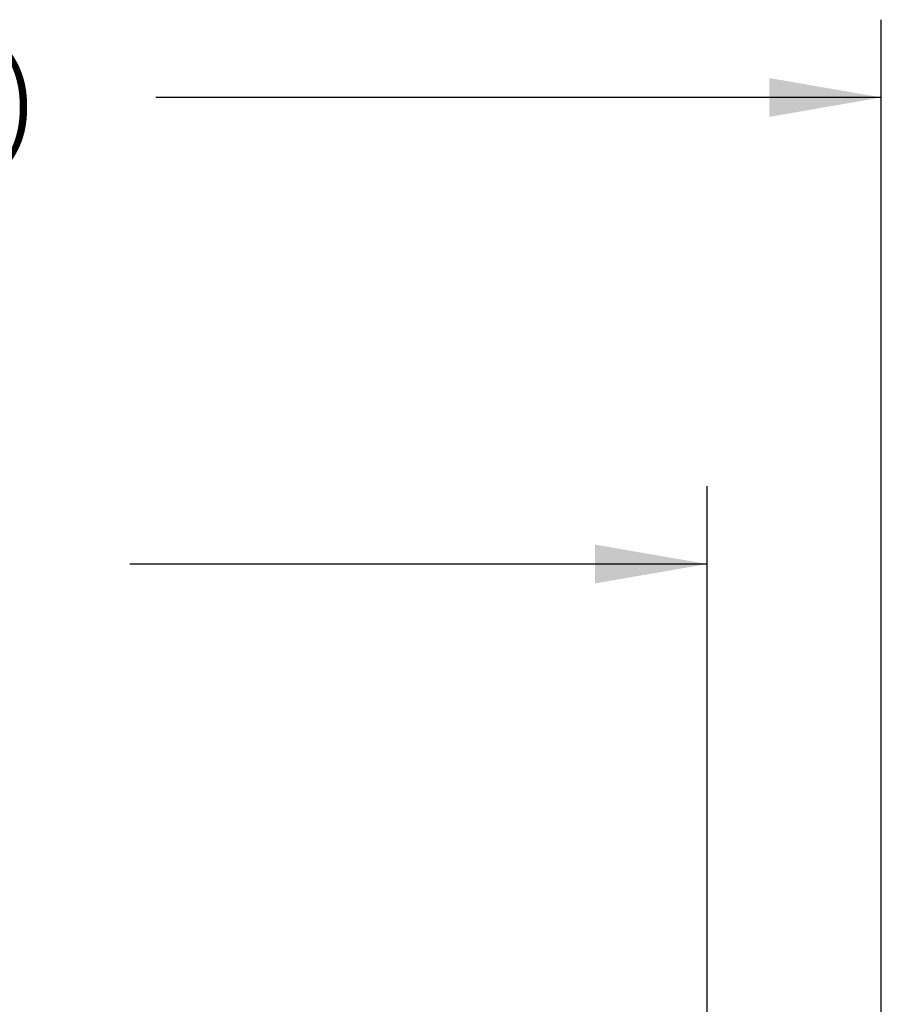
# Model space of a CAD drawing. Header units: inches. Extents: x 0 to 34, y 0 to 22.
# Tile 30 of 32: x 26.3 to 27.6, y 13.5 to 15.1. Entities that reach past the tile are written whole.
import ezdxf

# ---------------------------------------------------------------- set-up
doc = ezdxf.new("R2010")
doc.units = ezdxf.units.IN
doc.header["$LTSCALE"] = 1.87
doc.header["$MEASUREMENT"] = 0
doc.layers.get('0').update_dxf_attribs({"linetype": 'CONTINUOUS'})
doc.layers.add('DIMENSIONS', color=7, linetype='CONTINUOUS')
doc.styles.get("Standard").update_dxf_attribs({"font": 'txt', "width": 0.8})
doc.dimstyles.new('DIMSTYLE_4', dxfattribs={"dimtxt": 0.125, "dimasz": 0.18, "dimexe": 0.18, "dimexo": 0.0625, "dimgap": 0.09, "dimtad": 0, "dimtih": 1, "dimtoh": 1, "dimzin": 4, "dimdsep": 46, "dimtxsty": 'STANDARD', "dimblk": '_FILLED', "dimblk1": '_FILLED', "dimblk2": '_FILLED', "dimcen": 0.09, "dimadec": 0, "dimazin": 0, "dimtp": 0.02, "dimtm": 0.02, "dimtfac": 1, "dimtofl": 0, "dimtmove": 0, "dimatfit": 3, "dimldrblk": '_FILLED', "dimfxl": 1, "dimtolj": 1, "dimtzin": 4, "dimarcsym": 0})

# ---------------------------------------------------------------- blocks, each defined once
blk = doc.blocks.new('_FILLED')
at = {"color": 0, "linetype": 'BYBLOCK'}
blk.add_solid([(0, 0), (-1, 0.1736), (-1, -0.1736)], dxfattribs=at)
blk = doc.blocks.new('*D36')
at = {"layer": 'DIMENSIONS', "color": 2, "linetype": 'CONTINUOUS'}
for p, q in [((24.5778, 13.0644), (24.5778, 14.3096)), ((27.3578, 13.2075), (27.3578, 14.3096)), ((24.5778, 14.1846), (25.5053, 14.1846)), ((27.3578, 14.1846), (26.4303, 14.1846))]:
    blk.add_line(p, q, dxfattribs=at)
at = {"layer": 'DIMENSIONS', "color": 2, "linetype": 'CONTINUOUS', "xscale": 0.18, "yscale": 0.18, "zscale": 0.18, "rotation": 180}
blk.add_blockref('_FILLED', (24.5778, 14.1846), dxfattribs=at)
at = {"layer": 'DIMENSIONS', "color": 2, "linetype": 'CONTINUOUS', "xscale": 0.18, "yscale": 0.18, "zscale": 0.18}
blk.add_blockref('_FILLED', (27.3578, 14.1846), dxfattribs=at)
at = {"layer": 'DIMENSIONS', "color": 2, "linetype": 'CONTINUOUS', "insert": (25.9678, 14.2471), "char_height": 0.125, "width": 0.8, "attachment_point": 2, "line_spacing_factor": 0.9}
blk.add_mtext('(2.78{\\Ftxt.shx;\\W1.600000;\\H0.125000; })\\P[70.6]', dxfattribs=at)
blk = doc.blocks.new('*D37')
at = {"layer": 'DIMENSIONS', "color": 2, "linetype": 'CONTINUOUS'}
for p, q in [((24.3818, 13.2015), (24.3818, 15.0596)), ((27.6378, 13.2015), (27.6378, 15.0596)), ((24.3818, 14.9346), (25.5473, 14.9346)), ((27.6378, 14.9346), (26.4723, 14.9346))]:
    blk.add_line(p, q, dxfattribs=at)
at = {"layer": 'DIMENSIONS', "color": 2, "linetype": 'CONTINUOUS', "xscale": 0.18, "yscale": 0.18, "zscale": 0.18, "rotation": 180}
blk.add_blockref('_FILLED', (24.3818, 14.9346), dxfattribs=at)
at = {"layer": 'DIMENSIONS', "color": 2, "linetype": 'CONTINUOUS', "xscale": 0.18, "yscale": 0.18, "zscale": 0.18}
blk.add_blockref('_FILLED', (27.6378, 14.9346), dxfattribs=at)
at = {"layer": 'DIMENSIONS', "color": 2, "linetype": 'CONTINUOUS', "insert": (26.0098, 14.9971), "char_height": 0.125, "width": 0.8, "attachment_point": 2, "line_spacing_factor": 0.9}
blk.add_mtext('(3.26{\\Ftxt.shx;\\W1.600000;\\H0.125000; })\\P[82.7]', dxfattribs=at)

msp = doc.modelspace()

# ---------------------------------------------------------------- dimensions: what is measured, and where the dimension line sits
at = {"layer": 'DIMENSIONS', "color": 2, "linetype": 'CONTINUOUS'}
for base, p1, p2, picture, middle in [((27.6378, 14.9346), (24.3818, 13.2015), (27.6378, 13.2015), '*D37', (25.9348, 14.8409)), ((27.3578, 14.1846), (24.5778, 13.0644), (27.3578, 13.2075), '*D36', (25.8928, 14.0909))]:
    dim = msp.add_linear_dim(base=base, p1=p1, p2=p2, text='(<>)', dimstyle='DIMSTYLE_4', dxfattribs=at)
    dim.commit()
    dim.dimension.update_dxf_attribs({"geometry": picture, "text_midpoint": middle, "dimtype": 160})

doc.saveas('drawing.dxf')
